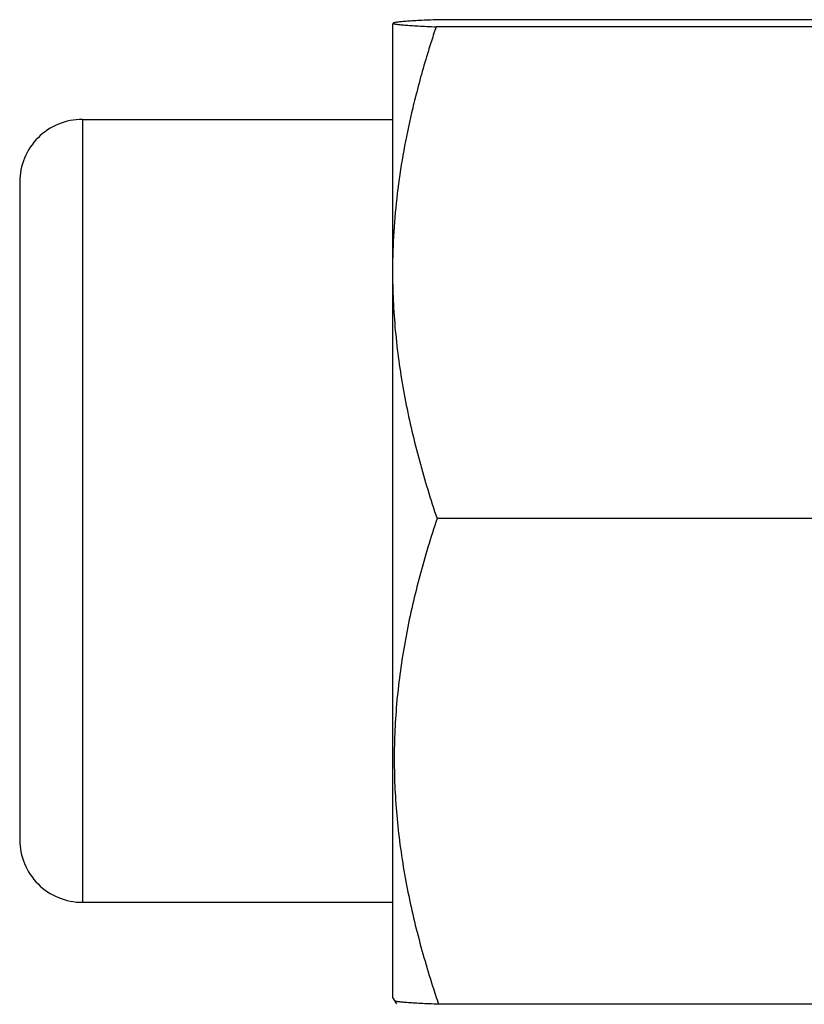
# Model space of a CAD drawing. Header units: inches. Extents: x 0.2 to 16.8, y 0.2 to 10.8.
# Tile 19 of 28: x 8.699 to 8.949, y 5.414 to 5.729. Entities that reach past the tile are written whole.
import ezdxf

# ---------------------------------------------------------------- set-up
doc = ezdxf.new("R2010")
doc.units = ezdxf.units.IN
doc.header["$LTSCALE"] = 0.935
doc.header["$MEASUREMENT"] = 0
doc.layers.get('0').update_dxf_attribs({"linetype": 'CONTINUOUS'})

msp = doc.modelspace()

# ---------------------------------------------------------------- linework, layer by layer
at = {"color": 7, "linetype": 'CONTINUOUS'}
for p, q in [((9.0479556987, 5.7288098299), (8.8322461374, 5.7288098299)), ((8.8178509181, 5.727358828), (8.8179713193, 5.7275673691)), ((8.8178509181, 5.727358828), (8.8178509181, 5.4165930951)), ((8.8180005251, 5.7276859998), (8.8179871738, 5.7276610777)), ((9.0485056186, 5.7265363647), (8.8316962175, 5.7265363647)), ((8.7188509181, 5.6969755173), (8.8178509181, 5.6969755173)), ((8.6988509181, 5.6769751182), (8.6988509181, 5.466979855)), ((8.954819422, 5.5695202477), (8.8320029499, 5.5695202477)), ((8.7188509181, 5.4469755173), (8.8178509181, 5.4469755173)), ((8.8178509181, 5.4165922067), (8.8190269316, 5.4145552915)), ((9.0477107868, 5.4144114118), (8.8324910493, 5.4144114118))]:
    msp.add_line(p, q, dxfattribs=at)
at = {"color": 9, "linetype": 'CONTINUOUS'}
msp.add_line((8.7188509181, 5.6969755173), (8.7188509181, 5.4469755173), dxfattribs=at)
at = {"color": 7, "linetype": 'CONTINUOUS'}
for centre, radius, start, end in [((9.1755272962, 5.6124764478), 0.3622560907, 161.6476436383, 162.0933544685), ((9.0928607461, 5.63651941), 0.2761439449, 165.8988095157, 166.5896724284), ((8.7188509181, 5.6769755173), 0.02, 90, 180.0000024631), ((8.7188509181, 5.4669755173), 0.02, 179.9999975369, 270), ((9.167533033, 5.5272829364), 0.3535436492, 197.6347499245, 198.6180383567)]:
    msp.add_arc(centre, radius, start, end, dxfattribs=at)
for points, knots in [([(8.8322461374, 5.7288098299), (8.8312376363, 5.72876609), (8.8293175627, 5.7286793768), (8.8265955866, 5.7285427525), (8.8242006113, 5.7284056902), (8.8224246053, 5.728286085), (8.8211913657, 5.7281878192), (8.8204139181, 5.7281178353), (8.8197392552, 5.72804796), (8.8191708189, 5.7279782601), (8.8187114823, 5.7279094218), (8.8183661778, 5.727841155), (8.8181493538, 5.7277815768), (8.8180388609, 5.7277287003), (8.8180040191, 5.7277007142), (8.8179949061, 5.7276860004)], [0, 0, 0, 0, 0.2113680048, 0.4024516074, 0.5706670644, 0.7136664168, 0.7751593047, 0.8297084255, 0.8771128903, 0.9171687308, 0.9496371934, 0.9742896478, 0.9909749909, 0.9963760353, 1, 1, 1, 1]), ([(8.8179871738, 5.7276610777), (8.8179871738, 5.7276293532), (8.8180497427, 5.7275862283), (8.8181351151, 5.727549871), (8.8183008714, 5.7274967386), (8.8185777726, 5.7274372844), (8.8189984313, 5.7273678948), (8.8195287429, 5.7272986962), (8.820166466, 5.7272287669), (8.8209078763, 5.7271588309), (8.8220952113, 5.7270602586), (8.8238170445, 5.7269404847), (8.8261513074, 5.7268033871), (8.8288184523, 5.7266667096), (8.8307040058, 5.7265800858), (8.8316962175, 5.7265363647)], [0, 0, 0, 0, 0.0068967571, 0.0131109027, 0.0213726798, 0.0441015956, 0.0750079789, 0.1138647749, 0.1604162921, 0.2144484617, 0.2757619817, 0.4194183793, 0.5896587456, 0.784088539, 1, 1, 1, 1]), ([(8.8308193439, 5.7238582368), (8.8302835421, 5.7221998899), (8.8281925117, 5.7155617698), (8.826308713, 5.7088575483), (8.8250378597, 5.7037977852)], [0, 0, 0, 0, 0.2504075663, 1, 1, 1, 1]), ([(8.8242461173, 5.7005636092), (8.8223430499, 5.6925805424), (8.8192625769, 5.6764569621), (8.8179877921, 5.6600776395), (8.8178509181, 5.651900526)], [0, 0, 0, 0, 0.5008699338, 1, 1, 1, 1]), ([(8.8178509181, 5.645076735), (8.8179580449, 5.6386767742), (8.8187832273, 5.6258646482), (8.8217317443, 5.6068145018), (8.8261733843, 5.5879963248), (8.8299516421, 5.5756503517), (8.8320029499, 5.5695202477)], [0, 0, 0, 0, 0.2488703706, 0.4983271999, 0.7486663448, 1, 1, 1, 1]), ([(8.8320029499, 5.5695202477), (8.8299930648, 5.563467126), (8.8262999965, 5.5512755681), (8.8219933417, 5.5326942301), (8.8196446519, 5.5170095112), (8.8186183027, 5.5044036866), (8.8181854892, 5.4917799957), (8.818750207, 5.4759724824), (8.8211863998, 5.4571236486), (8.8251598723, 5.4384833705), (8.8286736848, 5.4262504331), (8.8306034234, 5.4201776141)], [0, 0, 0, 0, 0.1257339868, 0.2509495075, 0.3757021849, 0.437965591, 0.5001943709, 0.6246279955, 0.7492851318, 0.8743849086, 1, 1, 1, 1]), ([(8.8324910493, 5.4144114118), (8.8314946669, 5.414454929), (8.8295979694, 5.4145412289), (8.826908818, 5.4146772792), (8.8245422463, 5.4148137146), (8.8227871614, 5.4149325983), (8.8215694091, 5.4150304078), (8.8208041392, 5.4151000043), (8.8201427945, 5.415169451), (8.8195890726, 5.4152387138), (8.819145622, 5.415307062), (8.8188159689, 5.4153749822), (8.8186112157, 5.4154346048), (8.8185081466, 5.4154875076), (8.8184763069, 5.4155154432), (8.8184680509, 5.4155298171)], [0, 0, 0, 0, 0.2121749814, 0.4039242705, 0.5728248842, 0.7164768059, 0.7781491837, 0.8327221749, 0.8799529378, 0.9196046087, 0.9514526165, 0.9753275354, 0.9913045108, 0.9964735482, 1, 1, 1, 1])]:
    msp.add_open_spline(points, degree=3, knots=knots, dxfattribs=at)

doc.saveas('drawing.dxf')
